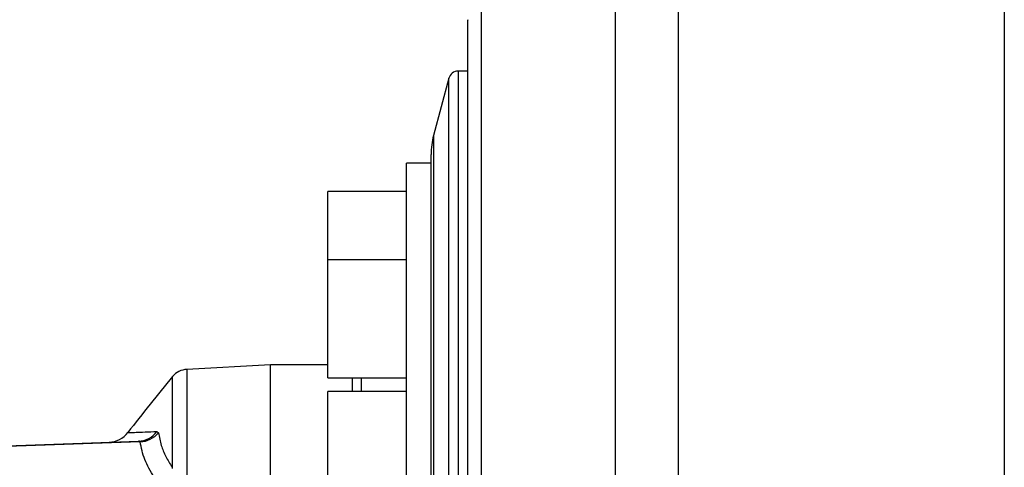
# Model space of a CAD drawing. Extents: x 0 to 8410, y 0 to 5940.
# Tile 21 of 161: x 652 to 852, y 2692 to 2783. Entities that reach past the tile are written whole.
import ezdxf

# ---------------------------------------------------------------- set-up
doc = ezdxf.new("R2010")
doc.units = 0
doc.header["$LTSCALE"] = 10
doc.layers.get('0').update_dxf_attribs({"linetype": 'CONTINUOUS'})

msp = doc.modelspace()

# ---------------------------------------------------------------- linework, layer by layer
at = {"color": 7, "linetype": 'CONTINUOUS'}
for p, q in [((851.648023, 2807.147552), (851.648023, 2418.593098)), ((742.648026, 2772.771766), (740.684589, 2772.771766)), ((738.752117, 2771.287014), (735.654493, 2759.671022)), ((735.148033, 2310.237398), (735.148033, 2755.806138)), ((735.148033, 2754.021694), (730.148008, 2754.021694)), ((730.148008, 2594.595005), (730.148008, 2754.021694)), ((730.148008, 2748.267938), (714.148035, 2748.267938)), ((714.148035, 2747.631838), (714.148035, 2748.267938)), ((714.148035, 2734.417011), (714.148035, 2747.631838)), ((730.148008, 2734.417011), (714.148035, 2734.417011)), ((714.148035, 2732.395937), (714.148035, 2734.417011)), ((714.148035, 2710.417082), (714.148035, 2732.395937)), ((702.526321, 2713.021685), (685.511103, 2712.13)), ((714.148035, 2713.021685), (702.526321, 2713.021685)), ((702.526321, 2353.021731), (702.526321, 2713.021685)), ((714.148035, 2710.417082), (730.148008, 2710.417082)), ((730.148008, 2707.659175), (714.148035, 2707.659175)), ((714.148035, 2703.573157), (714.148035, 2707.659175)), ((714.148035, 2683.659126), (714.148035, 2703.573157)), ((565.648039, 2693.69631), (675.715288, 2697.539975))]:
    msp.add_line(p, q, dxfattribs=at)
at = {"color": 8, "linetype": 'CONTINUOUS'}
for p, q in [((740.684589, 2772.771766), (740.684589, 2533.021738)), ((738.752117, 2533.021738), (738.752117, 2771.287014)), ((735.654493, 2759.671022), (735.654493, 2533.021738)), ((685.511103, 2712.13), (685.511103, 2533.021738)), ((682.636698, 2692.013432), (682.636698, 2710.683157)), ((719.12398, 2710.417082), (719.12398, 2707.659175)), ((720.958313, 2710.417082), (720.958313, 2707.659175)), ((679.430386, 2699.525883), (679.748198, 2699.238588)), ((676.036557, 2697.414924), (565.648039, 2693.560173))]:
    msp.add_line(p, q, dxfattribs=at)
at = {"color": 7, "linetype": 'CONTINUOUS'}
for centre, radius, start, end in [((740.684578, 2770.771738), 2, 90, 165.06858282), ((750.148021, 2755.806083), 15, 165.06858282, 180), ((685.720449, 2708.13549), 4, 93, 140.43830559), ((1036.775068, 2418.112958), 459.359654, 140.43830559, 142.25464907), ((669.553354, 2702.327844), 5, 272.00005353, 322.77258816)]:
    msp.add_arc(centre, radius, start, end, dxfattribs=at)
at = {"color": 8, "linetype": 'CONTINUOUS'}
for centre, radius, start, end in [((675.530472, 2702.353643), 4.817214, 272.19873025, 324.05478081), ((675.833118, 2702.517898), 5.107027, 272.28299128, 320.05012839)]:
    msp.add_arc(centre, radius, start, end, dxfattribs=at)
for points, knots in [([(772.635003, 2421.914627), (772.643221, 2426.956485), (772.659657, 2437.040274), (772.629965, 2451.974202), (772.637574, 2466.526164), (772.635778, 2480.200694), (772.635321, 2493.51932), (772.633703, 2506.339433), (772.633674, 2519.610143), (772.634168, 2533.314163), (772.635222, 2547.526658), (772.636339, 2563.469155), (772.635282, 2581.077115), (772.636183, 2599.860237), (772.640017, 2617.153354), (772.638994, 2632.957987), (772.631098, 2647.272072), (772.627979, 2660.914622), (772.635577, 2673.518872), (772.638166, 2685.451878), (772.634436, 2696.605216), (772.635343, 2708.025108), (772.639591, 2719.829344), (772.638008, 2731.979775), (772.636396, 2743.985137), (772.636121, 2755.563164), (772.635927, 2766.694428), (772.635368, 2776.909842), (772.632636, 2786.209958), (772.631636, 2794.551379), (772.634401, 2802.136838), (772.636154, 2806.468977), (772.63703, 2808.635046)], [0, 0, 0, 0, 0.034682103, 0.0693647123, 0.1002302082, 0.1310956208, 0.1589212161, 0.1867466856, 0.2138824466, 0.2442868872, 0.2747088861, 0.3051134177, 0.3468648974, 0.3886162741, 0.4279427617, 0.4616426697, 0.4953427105, 0.5264526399, 0.5575626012, 0.5860505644, 0.6145386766, 0.6421322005, 0.6752107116, 0.7099502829, 0.7446899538, 0.781667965, 0.818645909, 0.856304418, 0.8921062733, 0.9279079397, 0.9639539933, 1, 1, 1, 1]), ([(785.36578, 2806.64127), (785.365425, 2804.853786), (785.364713, 2801.278821), (785.364687, 2795.360646), (785.366041, 2789.042787), (785.367411, 2781.487952), (785.367672, 2772.535717), (785.367866, 2762.389562), (785.368332, 2752.029075), (785.369006, 2741.904105), (785.369974, 2731.683478), (785.370064, 2721.524185), (785.365517, 2710.269546), (785.367086, 2697.850131), (785.370844, 2684.462498), (785.363212, 2671.038064), (785.359501, 2658.02138), (785.365644, 2645.110618), (785.370406, 2632.492106), (785.371405, 2618.985822), (785.368701, 2604.326595), (785.367014, 2588.365799), (785.367934, 2571.629667), (785.367603, 2554.415444), (785.365798, 2536.666632), (785.364962, 2519.949605), (785.365643, 2504.316137), (785.367277, 2489.899099), (785.366658, 2473.798707), (785.370808, 2456.121662), (785.365166, 2437.351884), (785.366202, 2425.303949), (785.366704, 2419.460167)], [0, 0, 0, 0, 0.02657172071, 0.05314340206, 0.07980649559, 0.10646961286, 0.14270661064, 0.17894332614, 0.21119266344, 0.24344186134, 0.27251501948, 0.30158829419, 0.32994122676, 0.36510083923, 0.40026058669, 0.43271837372, 0.46517600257, 0.4948983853, 0.52462043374, 0.55340936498, 0.5879042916, 0.62413109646, 0.66035800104, 0.69891850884, 0.73747921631, 0.77674913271, 0.80845921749, 0.84018746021, 0.87189752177, 0.91544139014, 0.95898533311, 1, 1, 1, 1]), ([(745.311817, 2785.474231), (745.31194, 2784.628814), (745.312181, 2782.971576), (745.312473, 2779.976074), (745.312577, 2776.650044), (745.31241, 2772.914863), (745.311913, 2768.868279), (745.311445, 2764.549179), (745.310995, 2759.051689), (745.311125, 2752.016683), (745.311627, 2743.844851), (745.311678, 2735.7927), (745.311486, 2728.043348), (745.31131, 2719.781578), (745.311494, 2711.012494), (745.31201, 2701.730135), (745.312451, 2692.026105), (745.31249, 2680.304995), (745.312121, 2666.356293), (745.311414, 2652.175145), (745.310931, 2639.762189), (745.31102, 2629.34), (745.311605, 2618.708798), (745.311848, 2608.17324), (745.31188, 2597.794354), (745.311713, 2587.578642), (745.311632, 2577.249814), (745.311584, 2566.105323), (745.311692, 2554.170394), (745.311841, 2541.419283), (745.312027, 2528.605609), (745.312025, 2514.024166), (745.312024, 2497.738914), (745.312029, 2482.060815), (745.311466, 2468.696888), (745.311847, 2457.606218), (745.31187, 2445.51498), (745.311218, 2432.505402), (745.311601, 2418.517021), (745.312308, 2395.305558), (745.303177, 2302.100924), (745.414209, 2213.661317), (745.507767, 2139.13988)], [0, 0, 0, 0, 0.0140185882, 0.0274800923, 0.0409414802, 0.0544904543, 0.0680394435, 0.080769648, 0.093499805, 0.1141151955, 0.1347304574, 0.1504440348, 0.1661576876, 0.1819574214, 0.1981725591, 0.2143877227, 0.2307543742, 0.247120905, 0.2713220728, 0.2956483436, 0.3103564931, 0.3250648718, 0.3398863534, 0.3547076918, 0.3683464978, 0.3819852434, 0.3957144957, 0.409443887, 0.4260168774, 0.4425898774, 0.459325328, 0.4760607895, 0.4995874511, 0.5232296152, 0.5381715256, 0.5531876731, 0.568203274, 0.5878936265, 0.6075906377, 0.6272881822, 0.6859436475, 1, 1, 1, 1]), ([(673.593213, 2699.271371), (673.56786, 2699.270248), (673.465806, 2699.265726), (673.995812, 2699.289185), (675.12628, 2699.338802), (676.898829, 2699.416583), (678.585731, 2699.489415), (679.430386, 2699.525883)], [0, 0, 0, 0, 0.0758046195, 0.3051325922, 0.5351573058, 0.7672468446, 1, 1, 1, 1]), ([(676.036557, 2697.414924), (675.996264, 2697.465409), (675.936545, 2697.540232), (675.769595, 2697.540038), (675.715288, 2697.539975)], [0, 0, 0, 0, 0.6747111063, 1, 1, 1, 1]), ([(678.835204, 2690.256049), (678.141594, 2691.433042), (676.751433, 2693.792018), (676.275185, 2696.205587), (676.036557, 2697.414924)], [0, 0, 0, 0, 0.4989422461, 1, 1, 1, 1]), ([(679.748198, 2699.238588), (679.909841, 2698.383239), (680.214261, 2696.772377), (681.168411, 2694.434874), (682.067019, 2692.964058), (682.516714, 2692.228009)], [0, 0, 0, 0, 0.3612589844, 0.6803512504, 1, 1, 1, 1])]:
    msp.add_open_spline(points, degree=3, knots=knots, dxfattribs=at)
at = {"color": 7, "linetype": 'CONTINUOUS'}
msp.add_open_spline([(742.648026, 2142.577221), (742.648026, 2217.137883), (742.648026, 2315.872612), (742.648026, 2418.549649), (742.648026, 2451.461239), (742.648026, 2465.858462), (742.648026, 2480.42309), (742.648026, 2495.175194), (742.648026, 2508.850423), (742.648026, 2522.810119), (742.648026, 2536.958602), (742.648026, 2551.306909), (742.648026, 2565.385698), (742.648026, 2579.206728), (742.648026, 2592.677541), (742.648026, 2606.169279), (742.648026, 2619.579681), (742.648026, 2632.910571), (742.648026, 2646.756494), (742.648026, 2660.990157), (742.648026, 2675.293336), (742.648026, 2688.865049), (742.648026, 2701.596913), (742.648026, 2712.863012), (742.648026, 2722.763003), (742.648026, 2731.514473), (742.648026, 2739.720775), (742.648026, 2747.390048), (742.648026, 2754.436009), (742.648026, 2760.732955), (742.648026, 2766.241589), (742.648026, 2770.96473), (742.648026, 2774.9578), (742.648026, 2778.192194), (742.648026, 2780.67103), (742.648026, 2782.393405), (742.648026, 2783.260626), (742.648026, 2783.137579), (742.648026, 2783.105184)], degree=3, knots=[0, 0, 0, 0, 0.2980635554, 0.3947017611, 0.4117906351, 0.4289266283, 0.4505580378, 0.4673953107, 0.4844922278, 0.5016416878, 0.5192596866, 0.5369353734, 0.5548743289, 0.5717115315, 0.58880857, 0.6059584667, 0.6235761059, 0.6412506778, 0.6591887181, 0.6802648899, 0.7014384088, 0.7221260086, 0.742907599, 0.763415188, 0.780395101, 0.7974264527, 0.8147910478, 0.8322106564, 0.8500013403, 0.8678509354, 0.8850868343, 0.9023924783, 0.9197529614, 0.9371966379, 0.9546961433, 0.9722640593, 0.9926978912, 1, 1, 1, 1], dxfattribs=at)

doc.saveas('drawing.dxf')
